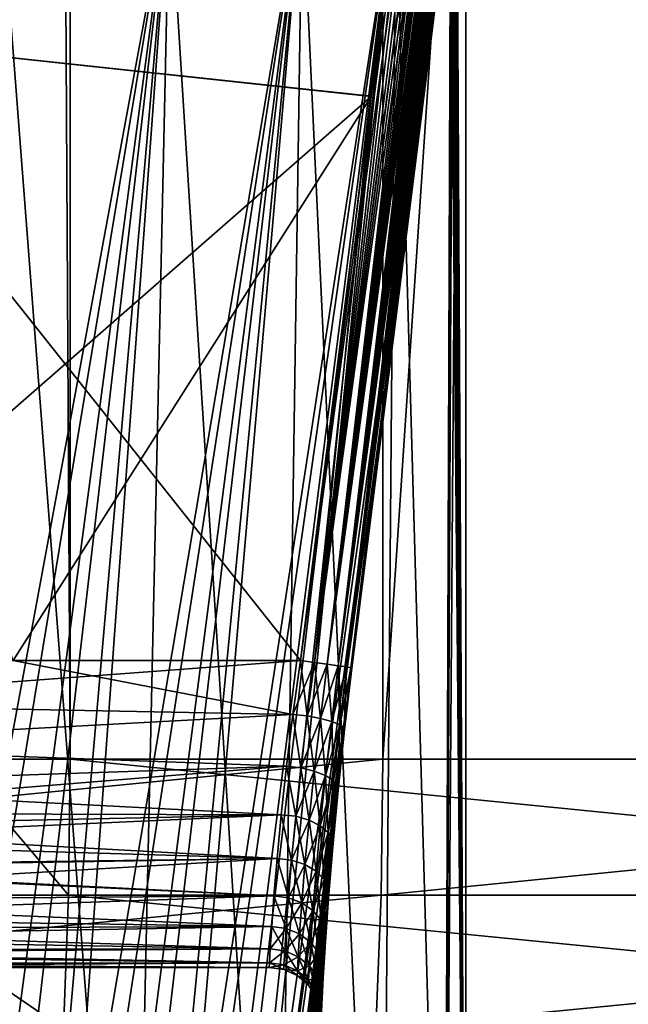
# Model space of a CAD drawing. Header units: metres. Extents: x -30 to 30, y -76 to 64.
# Tile 179 of 256: x 4.322 to 4.906, y -75.035 to -74.089. Entities that reach past the tile are written whole.
import ezdxf

# ---------------------------------------------------------------- set-up
doc = ezdxf.new("R2010")
doc.units = ezdxf.units.M
doc.layers.add('solid_508511', color=7, linetype='CONTINUOUS')

msp = doc.modelspace()

# ---------------------------------------------------------------- linework, layer by layer
at = {"layer": 'solid_508511'}
for points in [[(4.670455, -55.200001, -22.520809), (4.670454, -74.800003, -22.520809), (3.347469, -74.800003, -22.755096)], [(3.347471, -55.200001, -22.755096), (4.670455, -55.200001, -22.520809), (3.347469, -74.800003, -22.755096)], [(4.257815, -55.200001, 22.60611), (4.257814, -74.800003, 22.60611), (4.37, -74.800003, 22.581034)], [(4.257815, -55.200001, 22.60611), (4.37, -74.800003, 22.581034), (4.37, -55.200001, 22.581034)], [(4.37, -55.200001, 22.581034), (4.37, -74.800003, 22.581034), (5.681076, -74.800003, 22.287336)], [(5.681067, -55.200001, 22.287338), (4.37, -55.200001, 22.581034), (5.681076, -74.800003, 22.287336)], [(5.977503, -55.200001, -22.209671), (5.9775, -74.800003, -22.209671), (4.670454, -74.800003, -22.520809)], [(4.670455, -55.200001, -22.520809), (5.977503, -55.200001, -22.209671), (4.670454, -74.800003, -22.520809)], [(4.75, -72.800003), (4.75, -75.599998, 0), (4.729737, -75.599998, 0.438275)], [(4.7385, -73.758148, 0.330331), (4.75, -72.800003), (4.729737, -75.599998, 0.438275)], [(4.73804, -73.291931, -0.336863), (4.75, -75.599998, 0), (4.75, -72.800003)], [(4.73804, -73.291931, -0.336863), (4.738188, -73.308594, -0.334772), (4.75, -75.599998, 0)], [(4.738188, -73.308594, -0.334772), (4.738318, -73.327087, -0.332925), (4.75, -75.599998, 0)], [(4.738318, -73.327087, -0.332925), (4.73843, -73.347572, -0.331331), (4.75, -75.599998, 0)], [(4.73843, -73.347572, -0.331331), (4.738481, -73.359039, -0.330606), (4.75, -75.599998, 0)], [(4.738481, -73.359039, -0.330606), (4.738523, -73.370262, -0.32999), (4.75, -75.599998, 0)], [(4.738523, -73.370262, -0.32999), (4.7386, -73.395355, -0.328885), (4.75, -75.599998, 0)], [(4.7386, -73.395355, -0.328885), (4.738663, -73.42305, -0.327981), (4.75, -75.599998, 0)], [(4.738663, -73.42305, -0.327981), (4.738716, -73.453743, -0.327219), (4.75, -75.599998, 0)], [(4.738716, -73.453743, -0.327219), (4.738763, -73.488083, -0.326531), (4.75, -75.599998, 0)], [(4.738763, -73.488083, -0.326531), (4.738766, -73.489914, -0.326498), (4.75, -75.599998, 0)], [(4.738766, -73.489914, -0.326498), (4.738808, -73.526749, -0.32588), (4.75, -75.599998, 0)], [(4.114542, -74.104652, 0.315628), (4.190518, -73.5, 0.326183), (4.727695, -73.618469, 0.324115)], [(4.190518, -73.5, -0.326183), (4.114543, -74.104637, -0.315629), (4.727695, -73.618469, -0.324115)], [(4.738808, -73.526749, -0.32588), (4.738844, -73.570442, -0.32535), (4.75, -75.599998, 0)], [(4.738844, -73.570442, -0.32535), (4.738843, -73.619919, -0.325369), (4.75, -75.599998, 0)], [(4.114542, -74.104652, 0.315628), (4.727695, -73.618469, 0.324115), (4.659282, -74.162971, 0.31461)], [(4.114543, -74.104637, -0.315629), (4.659256, -74.163185, -0.314607), (4.727695, -73.618469, -0.324115)], [(4.733305, -73.619179, 0.324423), (4.738843, -73.619911, 0.325369), (4.591149, -74.705223, 0.305145)], [(4.733305, -73.619179, 0.324423), (4.591149, -74.705223, 0.305145), (4.659282, -74.162971, 0.31461)], [(4.604614, -74.706963, 0.306993), (4.591149, -74.705223, 0.305145), (4.738843, -73.619911, 0.325369)], [(4.604614, -74.706963, 0.306993), (4.738843, -73.619911, 0.325369), (4.738791, -73.661949, 0.32613)], [(4.604616, -74.706963, -0.306987), (4.727695, -73.618469, -0.324115), (4.659256, -74.163185, -0.314607)], [(4.733305, -73.619179, -0.324423), (4.727695, -73.618469, -0.324115), (4.604616, -74.706963, -0.306987)], [(4.733305, -73.619179, -0.324423), (4.604616, -74.706963, -0.306987), (4.738843, -73.619919, -0.325369)], [(4.604616, -74.706963, -0.306987), (4.738798, -73.657639, -0.326023), (4.738843, -73.619919, -0.325369)], [(4.733305, -73.619179, 0.324423), (4.659282, -74.162971, 0.31461), (4.727695, -73.618469, 0.324115)], [(4.738843, -73.619919, -0.325369), (4.738798, -73.657639, -0.326023), (4.75, -75.599998, 0)], [(4.617073, -74.708618, -0.312451), (4.738798, -73.657639, -0.326023), (4.604616, -74.706963, -0.306987)], [(4.617073, -74.708618, -0.312451), (4.73873, -73.690971, -0.327014), (4.738798, -73.657639, -0.326023)], [(4.738798, -73.657639, -0.326023), (4.73873, -73.690971, -0.327014), (4.75, -75.599998, 0)], [(4.604614, -74.706963, 0.306993), (4.738791, -73.661949, 0.32613), (4.73871, -73.698563, 0.327298)], [(4.617073, -74.708618, -0.312451), (4.738646, -73.720398, -0.328235), (4.73873, -73.690971, -0.327014)], [(4.73873, -73.690971, -0.327014), (4.738646, -73.720398, -0.328235), (4.75, -75.599998, 0)], [(4.604614, -74.706963, 0.306993), (4.73871, -73.698563, 0.327298), (4.738611, -73.730423, 0.328729)], [(4.617073, -74.708618, -0.312451), (4.73855, -73.746414, -0.32961), (4.738646, -73.720398, -0.328235)], [(4.738646, -73.720398, -0.328235), (4.73855, -73.746414, -0.32961), (4.75, -75.599998, 0)], [(4.61707, -74.708618, 0.312456), (4.604614, -74.706963, 0.306993), (4.738611, -73.730423, 0.328729)], [(4.61707, -74.708618, 0.312456), (4.738611, -73.730423, 0.328729), (4.7385, -73.758148, 0.330331)], [(4.617073, -74.708618, -0.312451), (4.738447, -73.769501, -0.33109), (4.73855, -73.746414, -0.32961)], [(4.73855, -73.746414, -0.32961), (4.738447, -73.769501, -0.33109), (4.75, -75.599998, 0)], [(4.61707, -74.708618, 0.312456), (4.7385, -73.758148, 0.330331), (4.73838, -73.782417, 0.332037)], [(4.73838, -73.782417, 0.332037), (4.7385, -73.758148, 0.330331), (4.729737, -75.599998, 0.438275)], [(4.627583, -74.710091, -0.321122), (4.738447, -73.769501, -0.33109), (4.617073, -74.708618, -0.312451)], [(4.627583, -74.710091, -0.321122), (4.738338, -73.790131, -0.332646), (4.738447, -73.769501, -0.33109)], [(4.738447, -73.769501, -0.33109), (4.738338, -73.790131, -0.332646), (4.75, -75.599998, 0)], [(4.61707, -74.708618, 0.312456), (4.73838, -73.782417, 0.332037), (4.738256, -73.803856, 0.333817)], [(4.738256, -73.803856, 0.333817), (4.73838, -73.782417, 0.332037), (4.729737, -75.599998, 0.438275)], [(4.627583, -74.710091, -0.321122), (4.738224, -73.808746, -0.334263), (4.738338, -73.790131, -0.332646)], [(4.738338, -73.790131, -0.332646), (4.738224, -73.808746, -0.334263), (4.75, -75.599998, 0)], [(4.61707, -74.708618, 0.312456), (4.738256, -73.803856, 0.333817), (4.738127, -73.822853, 0.335641)], [(4.627583, -74.710091, -0.321122), (4.738107, -73.825554, -0.33592), (4.738224, -73.808746, -0.334263)], [(4.738127, -73.822853, 0.335641), (4.738256, -73.803856, 0.333817), (4.729737, -75.599998, 0.438275)], [(4.738224, -73.808746, -0.334263), (4.738107, -73.825554, -0.33592), (4.75, -75.599998, 0)], [(4.627579, -74.710091, 0.321126), (4.61707, -74.708618, 0.312456), (4.738127, -73.822853, 0.335641)], [(4.627579, -74.710091, 0.321126), (4.738127, -73.822853, 0.335641), (4.737996, -73.839653, 0.337477)], [(4.627583, -74.710091, -0.321122), (4.737988, -73.840706, -0.3376), (4.738107, -73.825554, -0.33592)], [(4.737996, -73.839653, 0.337477), (4.738127, -73.822853, 0.335641), (4.729737, -75.599998, 0.438275)], [(4.738107, -73.825554, -0.33592), (4.737988, -73.840706, -0.3376), (4.75, -75.599998, 0)], [(4.627579, -74.710091, 0.321126), (4.737996, -73.839653, 0.337477), (4.737866, -73.854477, 0.339305)], [(4.737866, -73.854477, 0.339305), (4.737996, -73.839653, 0.337477), (4.729737, -75.599998, 0.438275)], [(4.635355, -74.711266, -0.332348), (4.737988, -73.840706, -0.3376), (4.627583, -74.710091, -0.321122)], [(4.635355, -74.711266, -0.332348), (4.737867, -73.854362, -0.339289), (4.737988, -73.840706, -0.3376)], [(4.737988, -73.840706, -0.3376), (4.737867, -73.854362, -0.339289), (4.75, -75.599998, 0)], [(4.627579, -74.710091, 0.321126), (4.737866, -73.854477, 0.339305), (4.737736, -73.867584, 0.34111)], [(4.635355, -74.711266, -0.332348), (4.737746, -73.866684, -0.340979), (4.737867, -73.854362, -0.339289)], [(4.737736, -73.867584, 0.34111), (4.737866, -73.854477, 0.339305), (4.729737, -75.599998, 0.438275)], [(4.737867, -73.854362, -0.339289), (4.737746, -73.866684, -0.340979), (4.75, -75.599998, 0)], [(4.627579, -74.710091, 0.321126), (4.737736, -73.867584, 0.34111), (4.737607, -73.879219, 0.342891)], [(4.635355, -74.711266, -0.332348), (4.737624, -73.877838, -0.342671), (4.737746, -73.866684, -0.340979)], [(4.737607, -73.879219, 0.342891), (4.737736, -73.867584, 0.34111), (4.729737, -75.599998, 0.438275)], [(4.737746, -73.866684, -0.340979), (4.737624, -73.877838, -0.342671), (4.75, -75.599998, 0)], [(4.627579, -74.710091, 0.321126), (4.737607, -73.879219, 0.342891), (4.73748, -73.889618, 0.344653)], [(4.635355, -74.711266, -0.332348), (4.737501, -73.888008, -0.344368), (4.737624, -73.877838, -0.342671)], [(4.73748, -73.889618, 0.344653), (4.737607, -73.879219, 0.342891), (4.729737, -75.599998, 0.438275)], [(4.737624, -73.877838, -0.342671), (4.737501, -73.888008, -0.344368), (4.75, -75.599998, 0)], [(4.627579, -74.710091, 0.321126), (4.73748, -73.889618, 0.344653), (4.737351, -73.89904, 0.346418)], [(4.635355, -74.711266, -0.332348), (4.737375, -73.897339, -0.346086), (4.737501, -73.888008, -0.344368)], [(4.737351, -73.89904, 0.346418), (4.73748, -73.889618, 0.344653), (4.729737, -75.599998, 0.438275)], [(4.737501, -73.888008, -0.344368), (4.737375, -73.897339, -0.346086), (4.75, -75.599998, 0)], [(4.635353, -74.711266, 0.33235), (4.627579, -74.710091, 0.321126), (4.737351, -73.89904, 0.346418)], [(4.635353, -74.711266, 0.33235), (4.737351, -73.89904, 0.346418), (4.737219, -73.907715, 0.348217)], [(4.635355, -74.711266, -0.332348), (4.737247, -73.905998, -0.347846), (4.737375, -73.897339, -0.346086)], [(4.737219, -73.907715, 0.348217), (4.737351, -73.89904, 0.346418), (4.729737, -75.599998, 0.438275)], [(4.737375, -73.897339, -0.346086), (4.737247, -73.905998, -0.347846), (4.75, -75.599998, 0)], [(4.635353, -74.711266, 0.33235), (4.737219, -73.907715, 0.348217), (4.73708, -73.915886, 0.350101)], [(4.635355, -74.711266, -0.332348), (4.737111, -73.914146, -0.349683), (4.737247, -73.905998, -0.347846)], [(4.639806, -74.712051, -0.345286), (4.737111, -73.914146, -0.349683), (4.635355, -74.711266, -0.332348)], [(4.639806, -74.712051, -0.345286), (4.736968, -73.921852, -0.351625), (4.737111, -73.914146, -0.349683)], [(4.73708, -73.915886, 0.350101), (4.737219, -73.907715, 0.348217), (4.729737, -75.599998, 0.438275)], [(4.737111, -73.914146, -0.349683), (4.736968, -73.921852, -0.351625), (4.75, -75.599998, 0)], [(4.737247, -73.905998, -0.347846), (4.737111, -73.914146, -0.349683), (4.75, -75.599998, 0)], [(4.635353, -74.711266, 0.33235), (4.73708, -73.915886, 0.350101), (4.736933, -73.923584, 0.352093)], [(4.635353, -74.711266, 0.33235), (4.736933, -73.923584, 0.352093), (4.736776, -73.930702, 0.354187)], [(4.639806, -74.712051, -0.345286), (4.736815, -73.929031, -0.35367), (4.736968, -73.921852, -0.351625)], [(4.736933, -73.923584, 0.352093), (4.73708, -73.915886, 0.350101), (4.729737, -75.599998, 0.438275)], [(4.736776, -73.930702, 0.354187), (4.736933, -73.923584, 0.352093), (4.729737, -75.599998, 0.438275)], [(4.736968, -73.921852, -0.351625), (4.736815, -73.929031, -0.35367), (4.75, -75.599998, 0)], [(4.635353, -74.711266, 0.33235), (4.736776, -73.930702, 0.354187), (4.736613, -73.937141, 0.35637)], [(4.639806, -74.712051, -0.345286), (4.736655, -73.935593, -0.355814), (4.736815, -73.929031, -0.35367)], [(4.736613, -73.937141, 0.35637), (4.736776, -73.930702, 0.354187), (4.729737, -75.599998, 0.438275)], [(4.736815, -73.929031, -0.35367), (4.736655, -73.935593, -0.355814), (4.75, -75.599998, 0)], [(4.635353, -74.711266, 0.33235), (4.736613, -73.937141, 0.35637), (4.736442, -73.942818, 0.358631)], [(4.639805, -74.712051, 0.345286), (4.635353, -74.711266, 0.33235), (4.736442, -73.942818, 0.358631)], [(4.639805, -74.712051, 0.345286), (4.736442, -73.942818, 0.358631), (4.736264, -73.947685, 0.360976)], [(4.639806, -74.712051, -0.345286), (4.736485, -73.941467, -0.358055), (4.736655, -73.935593, -0.355814)], [(4.639806, -74.712051, -0.345286), (4.736304, -73.946671, -0.360445), (4.736485, -73.941467, -0.358055)], [(4.736442, -73.942818, 0.358631), (4.736613, -73.937141, 0.35637), (4.729737, -75.599998, 0.438275)], [(4.736264, -73.947685, 0.360976), (4.736442, -73.942818, 0.358631), (4.729737, -75.599998, 0.438275)], [(4.736485, -73.941467, -0.358055), (4.736304, -73.946671, -0.360445), (4.75, -75.599998, 0)], [(4.736655, -73.935593, -0.355814), (4.736485, -73.941467, -0.358055), (4.75, -75.599998, 0)], [(4.640166, -74.712135, 0.347335), (4.639805, -74.712051, 0.345286), (4.736264, -73.947685, 0.360976)], [(4.639806, -74.712051, -0.345286), (4.640166, -74.712135, -0.347335), (4.736304, -73.946671, -0.360445)], [(4.640166, -74.712135, -0.347335), (4.736111, -73.951073, -0.362984), (4.736304, -73.946671, -0.360445)], [(4.640166, -74.712135, 0.347335), (4.736264, -73.947685, 0.360976), (4.736078, -73.951706, 0.363413)], [(4.640166, -74.712135, -0.347335), (4.640603, -74.712387, -0.358963), (4.736111, -73.951073, -0.362984)], [(4.640166, -74.712135, 0.347335), (4.736078, -73.951706, 0.363413), (4.735878, -73.954865, 0.366014)], [(4.640603, -74.712387, -0.358963), (4.735903, -73.954536, -0.365687), (4.736111, -73.951073, -0.362984)], [(4.736078, -73.951706, 0.363413), (4.736264, -73.947685, 0.360976), (4.729737, -75.599998, 0.438275)], [(4.735878, -73.954865, 0.366014), (4.736078, -73.951706, 0.363413), (4.729737, -75.599998, 0.438275)], [(4.736111, -73.951073, -0.362984), (4.735903, -73.954536, -0.365687), (4.75, -75.599998, 0)], [(4.736304, -73.946671, -0.360445), (4.736111, -73.951073, -0.362984), (4.75, -75.599998, 0)], [(4.176083, -75.524872, -1.810318), (4.302426, -73.957924, -2.012865), (4.465586, -73.957924, -1.618964)], [(4.256749, -75.524872, -1.611524), (4.176083, -75.524872, -1.810318), (4.465586, -73.957924, -1.618964)], [(4.205777, -75.524872, 1.740218), (4.465586, -73.957924, 1.618964), (4.302426, -73.957924, 2.012865)], [(4.205777, -75.524872, 1.740218), (4.283107, -75.524872, 1.540102), (4.465586, -73.957924, 1.618964)], [(4.302426, -73.957924, 2.012865), (4.429243, -75.599998, 1.715898), (4.252026, -75.599998, 2.117257)], [(4.302426, -73.957924, -2.012865), (4.252026, -75.599998, -2.117257), (4.429243, -75.599998, -1.715898)], [(4.327958, -75.524872, -1.409148), (4.256749, -75.524872, -1.611524), (4.465586, -73.957924, -1.618964)], [(4.283107, -75.524872, 1.540102), (4.350922, -75.524872, 1.336564), (4.465586, -73.957924, 1.618964)], [(4.302426, -73.957924, 2.012865), (4.465586, -73.957924, 1.618964), (4.429243, -75.599998, 1.715898)], [(4.465586, -73.957924, -1.618964), (4.302426, -73.957924, -2.012865), (4.429243, -75.599998, -1.715898)], [(4.327958, -75.524872, -1.409148), (4.465586, -73.957924, -1.618964), (4.592767, -73.957924, -1.21202)], [(4.389552, -75.524872, -1.203643), (4.327958, -75.524872, -1.409148), (4.592767, -73.957924, -1.21202)], [(4.350922, -75.524872, 1.336564), (4.592767, -73.957924, 1.21202), (4.465586, -73.957924, 1.618964)], [(4.350922, -75.524872, 1.336564), (4.40907, -75.524872, 1.130057), (4.592767, -73.957924, 1.21202)], [(4.441393, -75.524872, -0.995463), (4.389552, -75.524872, -1.203643), (4.592767, -73.957924, -1.21202)], [(4.40907, -75.524872, 1.130057), (4.457422, -75.524872, 0.921039), (4.592767, -73.957924, 1.21202)], [(4.465586, -73.957924, 1.618964), (4.568672, -75.599998, 1.299899), (4.429243, -75.599998, 1.715898)], [(4.465586, -73.957924, -1.618964), (4.429243, -75.599998, -1.715898), (4.568672, -75.599998, -1.299899)], [(4.441393, -75.524872, -0.995463), (4.592767, -73.957924, -1.21202), (4.682946, -73.957924, -0.79531)], [(4.483367, -75.524872, -0.785071), (4.441393, -75.524872, -0.995463), (4.682946, -73.957924, -0.79531)], [(4.457422, -75.524872, 0.921039), (4.682946, -73.957924, 0.79531), (4.592767, -73.957924, 1.21202)], [(4.457422, -75.524872, 0.921039), (4.495871, -75.524872, 0.709975), (4.682946, -73.957924, 0.79531)], [(4.465586, -73.957924, 1.618964), (4.592767, -73.957924, 1.21202), (4.568672, -75.599998, 1.299899)], [(4.592767, -73.957924, -1.21202), (4.465586, -73.957924, -1.618964), (4.568672, -75.599998, -1.299899)], [(4.515381, -75.524872, -0.572936), (4.483367, -75.524872, -0.785071), (4.682946, -73.957924, -0.79531)], [(4.495871, -75.524872, 0.709975), (4.524332, -75.524872, 0.497333), (4.682946, -73.957924, 0.79531)], [(4.515381, -75.524872, -0.572936), (4.682946, -73.957924, -0.79531), (4.735395, -73.957924, -0.372194)], [(4.537363, -75.524872, -0.359527), (4.515381, -75.524872, -0.572936), (4.735395, -73.957924, -0.372194)], [(4.524332, -75.524872, 0.497333), (4.735395, -73.957924, 0.372194), (4.682946, -73.957924, 0.79531)], [(4.524332, -75.524872, 0.497333), (4.687907, -74.335899, 0.365566), (4.735395, -73.957924, 0.372194)], [(4.537363, -75.524872, -0.359527), (4.735395, -73.957924, -0.372194), (4.687907, -74.335899, -0.365566)], [(4.592767, -73.957924, 1.21202), (4.669122, -75.599998, 0.87281), (4.568672, -75.599998, 1.299899)], [(4.592767, -73.957924, -1.21202), (4.568672, -75.599998, -1.299899), (4.669122, -75.599998, -0.87281)], [(4.592767, -73.957924, 1.21202), (4.682946, -73.957924, 0.79531), (4.669122, -75.599998, 0.87281)], [(4.682946, -73.957924, -0.79531), (4.592767, -73.957924, -1.21202), (4.669122, -75.599998, -0.87281)], [(4.640166, -74.712135, 0.347335), (4.735878, -73.954865, 0.366014), (4.735651, -73.957085, 0.368935)], [(4.640166, -74.712135, 0.347335), (4.735651, -73.957085, 0.368935), (4.640603, -74.712387, 0.358963)], [(4.640603, -74.712387, -0.358963), (4.735667, -73.95697, -0.36872), (4.735903, -73.954536, -0.365687)], [(4.687907, -74.335899, -0.365566), (4.735667, -73.95697, -0.36872), (4.640603, -74.712387, -0.358963)], [(4.687907, -74.335899, 0.365566), (4.640603, -74.712387, 0.358963), (4.735651, -73.957085, 0.368935)], [(4.682946, -73.957924, 0.79531), (4.729737, -75.599998, 0.438275), (4.669122, -75.599998, 0.87281)], [(4.682946, -73.957924, -0.79531), (4.669122, -75.599998, -0.87281), (4.729737, -75.599998, -0.438275)], [(4.682946, -73.957924, 0.79531), (4.735395, -73.957924, 0.372194), (4.729737, -75.599998, 0.438275)], [(4.735395, -73.957924, -0.372194), (4.682946, -73.957924, -0.79531), (4.729737, -75.599998, -0.438275)], [(4.687907, -74.335899, -0.365566), (4.735395, -73.957924, -0.372194), (4.735667, -73.95697, -0.36872)], [(4.735651, -73.957085, 0.368935), (4.735395, -73.957924, 0.372194), (4.687907, -74.335899, 0.365566)], [(4.735651, -73.957085, 0.368935), (4.735878, -73.954865, 0.366014), (4.729737, -75.599998, 0.438275)], [(4.735395, -73.957924, 0.372194), (4.735651, -73.957085, 0.368935), (4.729737, -75.599998, 0.438275)], [(4.735395, -73.957924, -0.372194), (4.729737, -75.599998, -0.438275), (4.75, -75.599998, 0)], [(4.735667, -73.95697, -0.36872), (4.735395, -73.957924, -0.372194), (4.75, -75.599998, 0)], [(4.735903, -73.954536, -0.365687), (4.735667, -73.95697, -0.36872), (4.75, -75.599998, 0)], [(4.114543, -74.104637, -0.315629), (4.03907, -74.705238, -0.305145), (4.659256, -74.163185, -0.314607)], [(4.114542, -74.104652, 0.315628), (4.659282, -74.162971, 0.31461), (4.591149, -74.705223, 0.305145)], [(4.31511, -74.705238, 0.305145), (4.114542, -74.104652, 0.315628), (4.591149, -74.705223, 0.305145)], [(4.659256, -74.163185, -0.314607), (4.03907, -74.705238, -0.305145), (4.31511, -74.705238, -0.305145)], [(4.31511, -74.705238, -0.305145), (4.591149, -74.705223, -0.305145), (4.659256, -74.163185, -0.314607)], [(4.604616, -74.706963, -0.306987), (4.659256, -74.163185, -0.314607), (4.591149, -74.705223, -0.305145)], [(4.524332, -75.524872, 0.497333), (4.640603, -74.712387, 0.358963), (4.687907, -74.335899, 0.365566)], [(4.537363, -75.524872, -0.359527), (4.687907, -74.335899, -0.365566), (4.640603, -74.712387, -0.358963)], [(4.034104, -74.74646, -0.301571), (4.591149, -74.705223, -0.305145), (4.31511, -74.705238, -0.305145)], [(4.034104, -74.74646, -0.301571), (4.583984, -74.756844, -0.299756), (4.591149, -74.705223, -0.305145)], [(4.034104, -74.74646, 0.301571), (4.31511, -74.705238, 0.305145), (4.583984, -74.756844, 0.299756)], [(4.583984, -74.756844, 0.299756), (4.31511, -74.705238, 0.305145), (4.591149, -74.705223, 0.305145)], [(4.59786, -74.7584, 0.301471), (4.583984, -74.756844, 0.299756), (4.591149, -74.705223, 0.305145)], [(4.604616, -74.706963, -0.306987), (4.591149, -74.705223, -0.305145), (4.583984, -74.756844, -0.299756)], [(4.604616, -74.706963, -0.306987), (4.583984, -74.756844, -0.299756), (4.59786, -74.7584, -0.301471)], [(4.59786, -74.7584, 0.301471), (4.591149, -74.705223, 0.305145), (4.604614, -74.706963, 0.306993)], [(4.59786, -74.7584, 0.301471), (4.604614, -74.706963, 0.306993), (4.610663, -74.760887, 0.306913)], [(4.617073, -74.708618, -0.312451), (4.604616, -74.706963, -0.306987), (4.59786, -74.7584, -0.301471)], [(4.59786, -74.7584, -0.301471), (4.610663, -74.760887, -0.306913), (4.617073, -74.708618, -0.312451)], [(4.610663, -74.760887, 0.306913), (4.604614, -74.706963, 0.306993), (4.61707, -74.708618, 0.312456)], [(4.610663, -74.760887, 0.306913), (4.61707, -74.708618, 0.312456), (4.621338, -74.763771, 0.315711)], [(4.627583, -74.710091, -0.321122), (4.617073, -74.708618, -0.312451), (4.610663, -74.760887, -0.306913)], [(4.621338, -74.763771, 0.315711), (4.61707, -74.708618, 0.312456), (4.627579, -74.710091, 0.321126)], [(4.524332, -75.524872, 0.497333), (4.542741, -75.524872, 0.283587), (4.640603, -74.712387, 0.358963)], [(4.537363, -75.524872, -0.359527), (4.640603, -74.712387, -0.358963), (4.633539, -74.771751, -0.352772)], [(4.542741, -75.524872, 0.283587), (4.633539, -74.771759, 0.352771), (4.640603, -74.712387, 0.358963)], [(4.610663, -74.760887, -0.306913), (4.621338, -74.763771, -0.315711), (4.627583, -74.710091, -0.321122)], [(4.621338, -74.763771, 0.315711), (4.627579, -74.710091, 0.321126), (4.629032, -74.76683, 0.327161)], [(4.635355, -74.711266, -0.332348), (4.627583, -74.710091, -0.321122), (4.621338, -74.763771, -0.315711)], [(4.621338, -74.763771, -0.315711), (4.629032, -74.76683, -0.327161), (4.635355, -74.711266, -0.332348)], [(4.629032, -74.76683, 0.327161), (4.627579, -74.710091, 0.321126), (4.635353, -74.711266, 0.33235)], [(4.629032, -74.76683, 0.327161), (4.635353, -74.711266, 0.33235), (4.633132, -74.769821, 0.34035)], [(4.639806, -74.712051, -0.345286), (4.635355, -74.711266, -0.332348), (4.629032, -74.76683, -0.327161)], [(4.639806, -74.712051, -0.345286), (4.629032, -74.76683, -0.327161), (4.640166, -74.712135, -0.347335)], [(4.629032, -74.76683, -0.327161), (4.633132, -74.769821, -0.34035), (4.640166, -74.712135, -0.347335)], [(4.633132, -74.769821, 0.34035), (4.635353, -74.711266, 0.33235), (4.639805, -74.712051, 0.345286)], [(4.633132, -74.769821, 0.34035), (4.639805, -74.712051, 0.345286), (4.640166, -74.712135, 0.347335)], [(4.633132, -74.769821, 0.34035), (4.640166, -74.712135, 0.347335), (4.633539, -74.771759, 0.352771)], [(4.640166, -74.712135, -0.347335), (4.633132, -74.769821, -0.34035), (4.640603, -74.712387, -0.358963)], [(4.633132, -74.769821, -0.34035), (4.633539, -74.771751, -0.352772), (4.640603, -74.712387, -0.358963)], [(4.640166, -74.712135, 0.347335), (4.640603, -74.712387, 0.358963), (4.633539, -74.771759, 0.352771)], [(4.034104, -74.74646, -0.301571), (4.029674, -74.786674, -0.292397), (4.583984, -74.756844, -0.299756)], [(4.029674, -74.786674, 0.292397), (4.034104, -74.74646, 0.301571), (4.583984, -74.756844, 0.299756)], [(4.029674, -74.786674, -0.292397), (4.577831, -74.806671, -0.285585), (4.583984, -74.756844, -0.299756)], [(4.029674, -74.786674, 0.292397), (4.583984, -74.756844, 0.299756), (4.577831, -74.806671, 0.285585)], [(4.591745, -74.808113, -0.287154), (4.583984, -74.756844, -0.299756), (4.577831, -74.806671, -0.285585)], [(4.591745, -74.808113, 0.287154), (4.577831, -74.806671, 0.285585), (4.583984, -74.756844, 0.299756)], [(4.59786, -74.7584, -0.301471), (4.583984, -74.756844, -0.299756), (4.591745, -74.808113, -0.287154)], [(4.591745, -74.808113, 0.287154), (4.583984, -74.756844, 0.299756), (4.59786, -74.7584, 0.301471)], [(4.591745, -74.808113, 0.287154), (4.59786, -74.7584, 0.301471), (4.60457, -74.811287, 0.292167)], [(4.59786, -74.7584, -0.301471), (4.591745, -74.808113, -0.287154), (4.610663, -74.760887, -0.306913)], [(4.591745, -74.808113, -0.287154), (4.60457, -74.811287, -0.292167), (4.610663, -74.760887, -0.306913)], [(4.59786, -74.7584, 0.301471), (4.610663, -74.760887, 0.306913), (4.60457, -74.811287, 0.292167)], [(4.60457, -74.811287, 0.292167), (4.610663, -74.760887, 0.306913), (4.615263, -74.815468, 0.300405)], [(4.610663, -74.760887, -0.306913), (4.60457, -74.811287, -0.292167), (4.621338, -74.763771, -0.315711)], [(4.60457, -74.811287, -0.292167), (4.615263, -74.815468, -0.300405), (4.621338, -74.763771, -0.315711)], [(4.610663, -74.760887, 0.306913), (4.621338, -74.763771, 0.315711), (4.615263, -74.815468, 0.300405)], [(4.615263, -74.815468, 0.300405), (4.621338, -74.763771, 0.315711), (4.622971, -74.820328, 0.311207)], [(4.621338, -74.763771, -0.315711), (4.615263, -74.815468, -0.300405), (4.629032, -74.76683, -0.327161)], [(4.621338, -74.763771, 0.315711), (4.629032, -74.76683, 0.327161), (4.622971, -74.820328, 0.311207)], [(4.537363, -75.524872, -0.359527), (4.633539, -74.771751, -0.352772), (4.627393, -74.829834, -0.336252)], [(4.542741, -75.524872, 0.283587), (4.627395, -74.829826, 0.336257), (4.633539, -74.771759, 0.352771)], [(4.615263, -74.815468, -0.300405), (4.622971, -74.820328, -0.311207), (4.629032, -74.76683, -0.327161)], [(4.622971, -74.820328, 0.311207), (4.629032, -74.76683, 0.327161), (4.627078, -74.82547, 0.323713)], [(4.629032, -74.76683, -0.327161), (4.622971, -74.820328, -0.311207), (4.633132, -74.769821, -0.34035)], [(4.622971, -74.820328, -0.311207), (4.627078, -74.82547, -0.323713), (4.633132, -74.769821, -0.34035)], [(4.629032, -74.76683, 0.327161), (4.633132, -74.769821, 0.34035), (4.627078, -74.82547, 0.323713)], [(4.627078, -74.82547, 0.323713), (4.633132, -74.769821, 0.34035), (4.627395, -74.829826, 0.336257)], [(4.633132, -74.769821, -0.34035), (4.627078, -74.82547, -0.323713), (4.627393, -74.829834, -0.336252)], [(4.633132, -74.769821, -0.34035), (4.627393, -74.829834, -0.336252), (4.633539, -74.771751, -0.352772)], [(4.633132, -74.769821, 0.34035), (4.633539, -74.771759, 0.352771), (4.627395, -74.829826, 0.336257)], [(4.029674, -74.786674, -0.292397), (4.025823, -74.825127, -0.277852), (4.577831, -74.806671, -0.285585)], [(4.025823, -74.825127, 0.277852), (4.029674, -74.786674, 0.292397), (4.577831, -74.806671, 0.285585)], [(3.346224, -74.930527, -22.746634), (3.347469, -74.800003, -22.755096), (4.670454, -74.800003, -22.520809)], [(4.668716, -74.930527, -22.512432), (3.346224, -74.930527, -22.746634), (4.670454, -74.800003, -22.520809)], [(4.176212, -74.930527, 22.619749), (4.368374, -74.930527, 22.572636), (4.257814, -74.800003, 22.60611)], [(4.257814, -74.800003, 22.60611), (4.368374, -74.930527, 22.572636), (4.37, -74.800003, 22.581034)], [(4.368374, -74.930527, 22.572636), (5.678963, -74.930527, 22.279047), (4.37, -74.800003, 22.581034)], [(5.678963, -74.930527, 22.279047), (5.681076, -74.800003, 22.287336), (4.37, -74.800003, 22.581034)], [(4.668716, -74.930527, -22.512432), (4.670454, -74.800003, -22.520809), (5.9775, -74.800003, -22.209671)], [(5.975277, -74.930527, -22.20141), (4.668716, -74.930527, -22.512432), (5.9775, -74.800003, -22.209671)], [(4.021471, -74.851944, -0.263865), (4.572764, -74.853249, -0.263096), (4.577831, -74.806671, -0.285585)], [(4.025823, -74.825127, -0.277852), (4.021471, -74.851944, -0.263865), (4.577831, -74.806671, -0.285585)], [(4.025823, -74.825127, 0.277852), (4.577831, -74.806671, 0.285585), (4.572764, -74.853249, 0.263096)], [(4.586691, -74.854698, -0.264528), (4.577831, -74.806671, -0.285585), (4.572764, -74.853249, -0.263096)], [(4.586691, -74.854698, 0.264528), (4.572764, -74.853249, 0.263096), (4.577831, -74.806671, 0.285585)], [(4.591745, -74.808113, -0.287154), (4.577831, -74.806671, -0.285585), (4.586691, -74.854698, -0.264528)], [(4.586691, -74.854698, 0.264528), (4.577831, -74.806671, 0.285585), (4.591745, -74.808113, 0.287154)], [(4.586691, -74.854698, 0.264528), (4.591745, -74.808113, 0.287154), (4.599535, -74.85849, 0.269039)], [(4.591745, -74.808113, -0.287154), (4.586691, -74.854698, -0.264528), (4.60457, -74.811287, -0.292167)], [(4.586691, -74.854698, -0.264528), (4.599535, -74.85849, -0.269039), (4.60457, -74.811287, -0.292167)], [(4.591745, -74.808113, 0.287154), (4.60457, -74.811287, 0.292167), (4.599535, -74.85849, 0.269039)], [(4.599535, -74.85849, 0.269039), (4.60457, -74.811287, 0.292167), (4.610244, -74.863861, 0.276533)], [(4.60457, -74.811287, -0.292167), (4.599535, -74.85849, -0.269039), (4.615263, -74.815468, -0.300405)], [(4.60457, -74.811287, 0.292167), (4.615263, -74.815468, 0.300405), (4.610244, -74.863861, 0.276533)], [(4.599535, -74.85849, -0.269039), (4.610244, -74.863861, -0.276533), (4.615263, -74.815468, -0.300405)], [(4.610244, -74.863861, 0.276533), (4.615263, -74.815468, 0.300405), (4.617963, -74.870384, 0.286411)], [(4.615263, -74.815468, -0.300405), (4.610244, -74.863861, -0.276533), (4.622971, -74.820328, -0.311207)], [(4.610244, -74.863861, -0.276533), (4.617963, -74.870384, -0.286411), (4.622971, -74.820328, -0.311207)], [(4.615263, -74.815468, 0.300405), (4.622971, -74.820328, 0.311207), (4.617963, -74.870384, 0.286411)], [(4.617963, -74.870384, 0.286411), (4.622971, -74.820328, 0.311207), (4.622076, -74.877533, 0.297885)], [(4.622971, -74.820328, -0.311207), (4.617963, -74.870384, -0.286411), (4.627078, -74.82547, -0.323713)], [(4.622971, -74.820328, 0.311207), (4.627078, -74.82547, 0.323713), (4.622076, -74.877533, 0.297885)], [(4.021471, -74.851944, 0.263865), (4.025823, -74.825127, 0.277852), (4.572764, -74.853249, 0.263096)], [(4.537363, -75.524872, -0.359527), (4.627393, -74.829834, -0.336252), (4.622334, -74.884186, -0.30992)], [(4.542741, -75.524872, 0.283587), (4.622337, -74.884148, 0.309943), (4.627395, -74.829826, 0.336257)], [(4.617963, -74.870384, -0.286411), (4.622076, -74.877533, -0.297885), (4.627078, -74.82547, -0.323713)], [(4.622076, -74.877533, 0.297885), (4.627078, -74.82547, 0.323713), (4.622337, -74.884148, 0.309943)], [(4.627078, -74.82547, -0.323713), (4.622076, -74.877533, -0.297885), (4.622334, -74.884186, -0.30992)], [(4.627078, -74.82547, -0.323713), (4.622334, -74.884186, -0.30992), (4.627393, -74.829834, -0.336252)], [(4.627078, -74.82547, 0.323713), (4.627395, -74.829826, 0.336257), (4.622337, -74.884148, 0.309943)], [(4.021471, -74.851944, -0.263865), (4.017955, -74.865143, -0.255646), (4.572764, -74.853249, -0.263096)], [(4.017955, -74.865143, 0.255646), (4.021471, -74.851944, 0.263865), (4.572764, -74.853249, 0.263096)], [(4.013357, -74.878563, -0.246262), (4.568769, -74.895203, -0.232997), (4.572764, -74.853249, -0.263096)], [(4.017955, -74.865143, -0.255646), (4.013357, -74.878563, -0.246262), (4.572764, -74.853249, -0.263096)], [(4.017955, -74.865143, 0.255646), (4.572764, -74.853249, 0.263096), (4.568769, -74.895203, 0.232997)], [(4.582694, -74.89679, -0.234243), (4.572764, -74.853249, -0.263096), (4.568769, -74.895203, -0.232997)], [(4.582694, -74.89679, 0.234243), (4.568769, -74.895203, 0.232997), (4.572764, -74.853249, 0.263096)], [(4.586691, -74.854698, -0.264528), (4.572764, -74.853249, -0.263096), (4.582694, -74.89679, -0.234243)], [(4.582694, -74.89679, 0.234243), (4.572764, -74.853249, 0.263096), (4.586691, -74.854698, 0.264528)], [(4.582694, -74.89679, 0.234243), (4.586691, -74.854698, 0.264528), (4.595553, -74.901131, 0.238179)], [(4.586691, -74.854698, -0.264528), (4.582694, -74.89679, -0.234243), (4.599535, -74.85849, -0.269039)], [(4.582694, -74.89679, -0.234243), (4.595553, -74.901131, -0.238179), (4.599535, -74.85849, -0.269039)], [(4.586691, -74.854698, 0.264528), (4.599535, -74.85849, 0.269039), (4.595553, -74.901131, 0.238179)], [(4.595553, -74.901131, 0.238179), (4.599535, -74.85849, 0.269039), (4.606275, -74.90757, 0.244758)], [(4.599535, -74.85849, -0.269039), (4.595553, -74.901131, -0.238179), (4.610244, -74.863861, -0.276533)], [(4.599535, -74.85849, 0.269039), (4.610244, -74.863861, 0.276533), (4.606275, -74.90757, 0.244758)], [(4.013357, -74.878563, 0.246262), (4.017955, -74.865143, 0.255646), (4.568769, -74.895203, 0.232997)], [(4.595553, -74.901131, -0.238179), (4.606275, -74.90757, -0.244758), (4.610244, -74.863861, -0.276533)], [(4.606275, -74.90757, 0.244758), (4.610244, -74.863861, 0.276533), (4.614003, -74.915588, 0.253455)], [(4.610244, -74.863861, -0.276533), (4.606275, -74.90757, -0.244758), (4.617963, -74.870384, -0.286411)], [(4.606275, -74.90757, -0.244758), (4.614003, -74.915588, -0.253455), (4.617963, -74.870384, -0.286411)], [(4.610244, -74.863861, 0.276533), (4.617963, -74.870384, 0.286411), (4.614003, -74.915588, 0.253455)], [(4.614003, -74.915588, 0.253455), (4.617963, -74.870384, 0.286411), (4.61812, -74.924545, 0.263576)], [(4.617963, -74.870384, -0.286411), (4.614003, -74.915588, -0.253455), (4.622076, -74.877533, -0.297885)], [(4.617963, -74.870384, 0.286411), (4.622076, -74.877533, 0.297885), (4.61812, -74.924545, 0.263576)], [(4.013357, -74.878563, -0.246262), (4.00225, -74.902611, -0.226432), (4.568769, -74.895203, -0.232997)], [(4.00225, -74.902611, 0.226432), (4.013357, -74.878563, 0.246262), (4.568769, -74.895203, 0.232997)], [(4.614003, -74.915588, -0.253455), (4.61812, -74.924545, -0.263576), (4.622076, -74.877533, -0.297885)], [(4.61812, -74.924545, 0.263576), (4.622076, -74.877533, 0.297885), (4.618357, -74.933098, 0.274695)], [(4.622076, -74.877533, -0.297885), (4.61812, -74.924545, -0.263576), (4.618352, -74.933159, -0.274643)], [(4.622076, -74.877533, -0.297885), (4.618352, -74.933159, -0.274643), (4.622334, -74.884186, -0.30992)], [(4.622076, -74.877533, 0.297885), (4.622337, -74.884148, 0.309943), (4.618357, -74.933098, 0.274695)], [(4.537363, -75.524872, -0.359527), (4.622334, -74.884186, -0.30992), (4.618352, -74.933159, -0.274643)], [(4.542741, -75.524872, 0.283587), (4.618357, -74.933098, 0.274695), (4.622337, -74.884148, 0.309943)], [(3.984671, -74.92923, -0.19872), (4.56577, -74.931335, -0.1962), (4.568769, -74.895203, -0.232997)], [(4.0012, -74.90451, -0.22468), (3.984671, -74.92923, -0.19872), (4.568769, -74.895203, -0.232997)], [(4.00225, -74.902611, -0.226432), (4.0012, -74.90451, -0.22468), (4.568769, -74.895203, -0.232997)], [(4.00225, -74.902611, 0.226432), (4.568769, -74.895203, 0.232997), (4.56577, -74.931335, 0.1962)], [(4.579688, -74.933098, -0.197173), (4.568769, -74.895203, -0.232997), (4.56577, -74.931335, -0.1962)], [(4.579688, -74.933098, 0.197173), (4.56577, -74.931335, 0.1962), (4.568769, -74.895203, 0.232997)], [(4.582694, -74.89679, -0.234243), (4.568769, -74.895203, -0.232997), (4.579688, -74.933098, -0.197173)], [(4.579688, -74.933098, 0.197173), (4.568769, -74.895203, 0.232997), (4.582694, -74.89679, 0.234243)], [(4.579688, -74.933098, 0.197173), (4.582694, -74.89679, 0.234243), (4.592556, -74.93792, 0.200457)], [(4.582694, -74.89679, -0.234243), (4.579688, -74.933098, -0.197173), (4.595553, -74.901131, -0.238179)], [(4.582694, -74.89679, 0.234243), (4.595553, -74.901131, 0.238179), (4.592556, -74.93792, 0.200457)], [(3.984671, -74.92923, 0.19872), (4.0012, -74.90451, 0.22468), (4.56577, -74.931335, 0.1962)], [(4.0012, -74.90451, 0.22468), (4.00225, -74.902611, 0.226432), (4.56577, -74.931335, 0.1962)], [(4.579688, -74.933098, -0.197173), (4.592556, -74.93792, -0.200457), (4.595553, -74.901131, -0.238179)], [(4.592556, -74.93792, 0.200457), (4.595553, -74.901131, 0.238179), (4.603287, -74.94529, 0.20596)], [(4.595553, -74.901131, -0.238179), (4.592556, -74.93792, -0.200457), (4.606275, -74.90757, -0.244758)], [(4.592556, -74.93792, -0.200457), (4.603287, -74.94529, -0.20596), (4.606275, -74.90757, -0.244758)], [(4.595553, -74.901131, 0.238179), (4.606275, -74.90757, 0.244758), (4.603287, -74.94529, 0.20596)], [(4.603287, -74.94529, 0.20596), (4.606275, -74.90757, 0.244758), (4.611021, -74.954605, 0.213242)], [(4.606275, -74.90757, -0.244758), (4.603287, -74.94529, -0.20596), (4.614003, -74.915588, -0.253455)], [(4.606275, -74.90757, 0.244758), (4.614003, -74.915588, 0.253455), (4.611021, -74.954605, 0.213242)], [(4.603287, -74.94529, -0.20596), (4.611021, -74.954605, -0.213242), (4.614003, -74.915588, -0.253455)], [(4.611021, -74.954605, 0.213242), (4.614003, -74.915588, 0.253455), (4.615141, -74.965134, 0.221721)], [(4.614003, -74.915588, -0.253455), (4.611021, -74.954605, -0.213242), (4.61812, -74.924545, -0.263576)], [(4.614003, -74.915588, 0.253455), (4.61812, -74.924545, 0.263576), (4.615141, -74.965134, 0.221721)], [(4.611021, -74.954605, -0.213242), (4.615141, -74.965134, -0.221721), (4.61812, -74.924545, -0.263576)], [(4.615141, -74.965134, 0.221721), (4.61812, -74.924545, 0.263576), (4.615359, -74.975449, 0.231388)], [(4.61812, -74.924545, -0.263576), (4.615141, -74.965134, -0.221721), (4.615355, -74.975502, -0.231318)], [(4.61812, -74.924545, -0.263576), (4.615355, -74.975502, -0.231318), (4.618352, -74.933159, -0.274643)], [(4.61812, -74.924545, 0.263576), (4.618357, -74.933098, 0.274695), (4.615359, -74.975449, 0.231388)], [(3.342505, -75.058945, -22.721352), (3.346224, -74.930527, -22.746634), (4.668716, -74.930527, -22.512432)], [(4.663527, -75.058945, -22.487411), (3.342505, -75.058945, -22.721352), (4.668716, -74.930527, -22.512432)], [(3.963531, -74.951889, -0.16814), (4.563642, -74.960648, -0.153732), (4.56577, -74.931335, -0.1962)], [(3.979442, -74.935577, -0.190946), (3.963531, -74.951889, -0.16814), (4.56577, -74.931335, -0.1962)], [(3.963531, -74.951889, 0.16814), (3.979442, -74.935577, 0.190946), (4.563642, -74.960648, 0.153732)], [(3.984671, -74.92923, -0.19872), (3.979442, -74.935577, -0.190946), (4.56577, -74.931335, -0.1962)], [(3.979442, -74.935577, 0.190946), (3.984671, -74.92923, 0.19872), (4.56577, -74.931335, 0.1962)], [(3.979442, -74.935577, 0.190946), (4.56577, -74.931335, 0.1962), (4.563642, -74.960648, 0.153732)], [(4.168912, -75.058945, 22.595261), (4.36352, -75.058945, 22.547546), (4.176212, -74.930527, 22.619749)], [(4.176212, -74.930527, 22.619749), (4.36352, -75.058945, 22.547546), (4.368374, -74.930527, 22.572636)], [(4.36352, -75.058945, 22.547546), (5.672651, -75.058945, 22.254286), (4.368374, -74.930527, 22.572636)], [(5.672651, -75.058945, 22.254286), (5.678963, -74.930527, 22.279047), (4.368374, -74.930527, 22.572636)], [(4.537363, -75.524872, -0.359527), (4.618352, -74.933159, -0.274643), (4.615355, -74.975502, -0.231318)], [(4.542741, -75.524872, 0.283587), (4.551058, -75.524872, 0.06921), (4.618357, -74.933098, 0.274695)], [(4.551058, -75.524872, 0.06921), (4.615359, -74.975449, 0.231388), (4.618357, -74.933098, 0.274695)], [(4.577557, -74.962532, -0.154404), (4.56577, -74.931335, -0.1962), (4.563642, -74.960648, -0.153732)], [(4.577557, -74.962532, 0.154404), (4.563642, -74.960648, 0.153732), (4.56577, -74.931335, 0.1962)], [(4.579688, -74.933098, -0.197173), (4.56577, -74.931335, -0.1962), (4.577557, -74.962532, -0.154404)], [(4.577557, -74.962532, 0.154404), (4.56577, -74.931335, 0.1962), (4.579688, -74.933098, 0.197173)], [(4.577557, -74.962532, 0.154404), (4.579688, -74.933098, 0.197173), (4.590432, -74.967766, 0.156961)], [(4.579688, -74.933098, -0.197173), (4.577557, -74.962532, -0.154404), (4.592556, -74.93792, -0.200457)], [(4.579688, -74.933098, 0.197173), (4.592556, -74.93792, 0.200457), (4.590432, -74.967766, 0.156961)], [(4.663527, -75.058945, -22.487411), (4.668716, -74.930527, -22.512432), (5.975277, -74.930527, -22.20141)], [(5.968636, -75.058945, -22.176735), (4.663527, -75.058945, -22.487411), (5.975277, -74.930527, -22.20141)], [(4.577557, -74.962532, -0.154404), (4.590432, -74.967766, -0.156961), (4.592556, -74.93792, -0.200457)], [(4.590432, -74.967766, 0.156961), (4.592556, -74.93792, 0.200457), (4.601166, -74.975899, 0.161242)], [(4.592556, -74.93792, -0.200457), (4.590432, -74.967766, -0.156961), (4.603287, -74.94529, -0.20596)], [(4.590432, -74.967766, -0.156961), (4.601166, -74.975899, -0.161242), (4.603287, -74.94529, -0.20596)], [(4.592556, -74.93792, 0.200457), (4.603287, -74.94529, 0.20596), (4.601166, -74.975899, 0.161242)], [(4.601166, -74.975899, 0.161242), (4.603287, -74.94529, 0.20596), (4.608904, -74.986275, 0.166903)], [(4.603287, -74.94529, -0.20596), (4.601166, -74.975899, -0.161242), (4.611021, -74.954605, -0.213242)], [(4.603287, -74.94529, 0.20596), (4.611021, -74.954605, 0.213242), (4.608904, -74.986275, 0.166903)], [(3.963531, -74.951889, -0.16814), (3.950282, -74.962822, -0.14984), (4.563642, -74.960648, -0.153732)], [(3.950282, -74.962822, 0.14984), (3.963531, -74.951889, 0.16814), (4.563642, -74.960648, 0.153732)], [(4.601166, -74.975899, -0.161242), (4.608904, -74.986275, -0.166903), (4.611021, -74.954605, -0.213242)], [(4.608904, -74.986275, 0.166903), (4.611021, -74.954605, 0.213242), (4.613027, -74.998077, 0.173494)], [(4.611021, -74.954605, -0.213242), (4.608904, -74.986275, -0.166903), (4.615141, -74.965134, -0.221721)], [(4.611021, -74.954605, 0.213242), (4.615141, -74.965134, 0.221721), (4.613027, -74.998077, 0.173494)], [(3.937701, -74.971458, -0.132903), (4.562257, -74.982269, -0.106799), (4.563642, -74.960648, -0.153732)], [(3.950282, -74.962822, -0.14984), (3.937701, -74.971458, -0.132903), (4.563642, -74.960648, -0.153732)], [(3.937701, -74.971458, 0.132903), (3.950282, -74.962822, 0.14984), (4.562257, -74.982269, 0.106799)], [(3.950282, -74.962822, 0.14984), (4.563642, -74.960648, 0.153732), (4.562257, -74.982269, 0.106799)], [(4.577557, -74.962532, -0.154404), (4.563642, -74.960648, -0.153732), (4.562257, -74.982269, -0.106799)], [(4.576175, -74.984222, 0.107217), (4.562257, -74.982269, 0.106799), (4.563642, -74.960648, 0.153732)], [(4.577557, -74.962532, -0.154404), (4.562257, -74.982269, -0.106799), (4.576175, -74.984222, -0.107217)], [(4.576175, -74.984222, 0.107217), (4.563642, -74.960648, 0.153732), (4.577557, -74.962532, 0.154404)], [(4.576175, -74.984222, 0.107217), (4.577557, -74.962532, 0.154404), (4.589053, -74.989761, 0.108975)], [(4.577557, -74.962532, -0.154404), (4.576175, -74.984222, -0.107217), (4.590432, -74.967766, -0.156961)], [(4.577557, -74.962532, 0.154404), (4.590432, -74.967766, 0.156961), (4.589053, -74.989761, 0.108975)], [(4.608904, -74.986275, -0.166903), (4.613027, -74.998077, -0.173494), (4.615141, -74.965134, -0.221721)], [(4.613027, -74.998077, 0.173494), (4.615141, -74.965134, 0.221721), (4.613234, -75.009903, 0.181235)], [(4.615141, -74.965134, -0.221721), (4.613027, -74.998077, -0.173494), (4.613232, -75.009949, -0.181164)], [(4.615141, -74.965134, -0.221721), (4.613232, -75.009949, -0.181164), (4.615355, -74.975502, -0.231318)], [(4.615141, -74.965134, 0.221721), (4.615359, -74.975449, 0.231388), (4.613234, -75.009903, 0.181235)], [(3.937701, -74.971458, -0.132903), (3.915802, -74.983215, -0.104139), (4.562257, -74.982269, -0.106799)], [(3.915802, -74.983215, 0.104139), (3.937701, -74.971458, 0.132903), (4.562257, -74.982269, 0.106799)], [(4.576175, -74.984222, -0.107217), (4.589053, -74.989761, -0.108975), (4.590432, -74.967766, -0.156961)], [(4.589053, -74.989761, 0.108975), (4.590432, -74.967766, 0.156961), (4.599792, -74.998466, 0.111909)], [(4.590432, -74.967766, -0.156961), (4.589053, -74.989761, -0.108975), (4.601166, -74.975899, -0.161242)], [(4.590432, -74.967766, 0.156961), (4.601166, -74.975899, 0.161242), (4.599792, -74.998466, 0.111909)], [(3.907429, -74.986755, -0.093344), (4.561508, -74.995529, -0.056779), (4.562257, -74.982269, -0.106799)], [(3.915802, -74.983215, -0.104139), (3.907429, -74.986755, -0.093344), (4.562257, -74.982269, -0.106799)], [(3.907429, -74.986755, 0.093344), (3.915802, -74.983215, 0.104139), (4.561508, -74.995529, 0.056779)], [(3.915802, -74.983215, 0.104139), (4.562257, -74.982269, 0.106799), (4.561508, -74.995529, 0.056779)], [(4.537363, -75.524872, -0.359527), (4.615355, -74.975502, -0.231318), (4.613232, -75.009949, -0.181164)], [(4.551058, -75.524872, 0.06921), (4.613234, -75.009903, 0.181235), (4.615359, -74.975449, 0.231388)], [(4.576175, -74.984222, -0.107217), (4.562257, -74.982269, -0.106799), (4.561508, -74.995529, -0.056779)], [(4.576175, -74.984222, 0.107217), (4.561508, -74.995529, 0.056779), (4.562257, -74.982269, 0.106799)], [(4.576175, -74.984222, -0.107217), (4.561508, -74.995529, -0.056779), (4.575428, -74.997498, -0.05699)], [(4.575428, -74.997498, 0.05699), (4.561508, -74.995529, 0.056779), (4.576175, -74.984222, 0.107217)], [(4.575428, -74.997498, 0.05699), (4.576175, -74.984222, 0.107217), (4.588307, -75.003242, 0.057892)], [(4.576175, -74.984222, -0.107217), (4.575428, -74.997498, -0.05699), (4.589053, -74.989761, -0.108975)], [(4.576175, -74.984222, 0.107217), (4.589053, -74.989761, 0.108975), (4.588307, -75.003242, 0.057892)], [(4.589053, -74.989761, -0.108975), (4.599792, -74.998466, -0.111909), (4.601166, -74.975899, -0.161242)], [(4.599792, -74.998466, 0.111909), (4.601166, -74.975899, 0.161242), (4.607531, -75.009636, 0.115785)], [(4.601166, -74.975899, -0.161242), (4.599792, -74.998466, -0.111909), (4.608904, -74.986275, -0.166903)], [(4.601166, -74.975899, 0.161242), (4.608904, -74.986275, 0.166903), (4.607531, -75.009636, 0.115785)], [(3.907429, -74.986755, -0.093344), (3.87741, -74.995789, -0.055289), (4.561508, -74.995529, -0.056779)], [(3.87741, -74.995789, 0.055289), (3.907429, -74.986755, 0.093344), (4.561508, -74.995529, 0.056779)], [(4.575428, -74.997498, -0.05699), (4.588307, -75.003242, -0.057892), (4.589053, -74.989761, -0.108975)], [(4.588307, -75.003242, 0.057892), (4.589053, -74.989761, 0.108975), (4.599047, -75.012306, 0.05939)], [(4.589053, -74.989761, -0.108975), (4.588307, -75.003242, -0.057892), (4.599792, -74.998466, -0.111909)], [(4.589053, -74.989761, 0.108975), (4.599792, -74.998466, 0.111909), (4.599047, -75.012306, 0.05939)], [(4.599792, -74.998466, -0.111909), (4.607531, -75.009636, -0.115786), (4.608904, -74.986275, -0.166903)], [(4.607531, -75.009636, 0.115785), (4.608904, -74.986275, 0.166903), (4.611655, -75.022377, 0.120295)], [(4.608904, -74.986275, -0.166903), (4.607531, -75.009636, -0.115786), (4.613027, -74.998077, -0.173494)], [(4.608904, -74.986275, 0.166903), (4.613027, -74.998077, 0.173494), (4.611655, -75.022377, 0.120295)], [(4.561508, -74.995529, -0.056779), (3.83698, -75, -0.005191), (4.561314, -75, -0.005191)], [(3.87346, -74.996582, -0.050341), (3.83698, -75, -0.005191), (4.561508, -74.995529, -0.056779)], [(3.87346, -74.996582, 0.050341), (4.561314, -75, 0.005191), (3.83698, -75, 0.005191)], [(4.561316, -75), (4.561314, -75, -0.005191), (3.83698, -75, -0.005191)], [(4.561314, -75, 0.005191), (4.561316, -75), (3.83698, -75, -0.005191)], [(3.83698, -75, 0.005191), (4.561314, -75, 0.005191), (3.83698, -75, -0.005191)], [(3.87741, -74.995789, -0.055289), (3.87346, -74.996582, -0.050341), (4.561508, -74.995529, -0.056779)], [(3.87346, -74.996582, 0.050341), (3.87741, -74.995789, 0.055289), (4.561314, -75, 0.005191)], [(3.87741, -74.995789, 0.055289), (4.561508, -74.995529, 0.056779), (4.561314, -75, 0.005191)], [(4.575428, -74.997498, -0.05699), (4.561508, -74.995529, -0.056779), (4.561314, -75, -0.005191)], [(4.575232, -75.001976, 0.005207), (4.561314, -75, 0.005191), (4.561508, -74.995529, 0.056779)], [(4.575428, -74.997498, -0.05699), (4.561314, -75, -0.005191), (4.575232, -75.001976, -0.005207)], [(4.575232, -75.001976, 0.005207), (4.561314, -75, -0.005191), (4.561316, -75)], [(4.575232, -75.001976, -0.005207), (4.561314, -75, -0.005191), (4.575232, -75.001976, 0.005207)], [(4.575232, -75.001976, 0.005207), (4.561316, -75), (4.561314, -75, 0.005191)], [(4.575428, -74.997498, 0.05699), (4.575232, -75.001976, 0.005207), (4.561508, -74.995529, 0.056779)], [(4.575428, -74.997498, 0.05699), (4.588111, -75.00779, 0.005221), (4.575232, -75.001976, 0.005207)], [(4.575428, -74.997498, -0.05699), (4.575232, -75.001976, -0.005207), (4.588307, -75.003242, -0.057892)], [(4.575232, -75.001976, -0.005207), (4.575232, -75.001976, 0.005207), (4.588111, -75.00779, 0.005221)], [(4.588111, -75.00779, -0.005221), (4.575232, -75.001976, -0.005207), (4.588111, -75.00779, 0.005221)], [(4.588307, -75.003242, -0.057892), (4.575232, -75.001976, -0.005207), (4.588111, -75.00779, -0.005221)], [(4.575428, -74.997498, 0.05699), (4.588307, -75.003242, 0.057892), (4.588111, -75.00779, 0.005221)], [(4.588307, -75.003242, 0.057892), (4.59885, -75.016968, 0.005234), (4.588111, -75.00779, 0.005221)], [(4.588307, -75.003242, -0.057892), (4.588111, -75.00779, -0.005221), (4.599047, -75.012306, -0.05939)], [(4.588307, -75.003242, -0.057892), (4.599047, -75.012306, -0.05939), (4.599792, -74.998466, -0.111909)], [(4.588307, -75.003242, 0.057892), (4.599047, -75.012306, 0.05939), (4.59885, -75.016968, 0.005234)], [(4.599047, -75.012306, 0.05939), (4.599792, -74.998466, 0.111909), (4.606788, -75.023964, 0.061363)], [(4.599792, -74.998466, -0.111909), (4.599047, -75.012306, -0.05939), (4.607531, -75.009636, -0.115786)], [(4.599792, -74.998466, 0.111909), (4.607531, -75.009636, 0.115785), (4.606788, -75.023964, 0.061363)], [(4.607531, -75.009636, -0.115786), (4.611655, -75.022377, -0.120295), (4.613027, -74.998077, -0.173494)], [(4.611655, -75.022377, 0.120295), (4.613027, -74.998077, 0.173494), (4.611852, -75.035431, 0.125537)], [(4.613027, -74.998077, -0.173494), (4.611655, -75.022377, -0.120295), (4.611851, -75.035454, -0.125479)], [(4.613027, -74.998077, -0.173494), (4.611851, -75.035454, -0.125479), (4.613232, -75.009949, -0.181164)], [(4.613027, -74.998077, 0.173494), (4.613234, -75.009903, 0.181235), (4.611852, -75.035431, 0.125537)], [(4.549264, -75.524872, -0.14532), (4.537363, -75.524872, -0.359527), (4.613232, -75.009949, -0.181164)], [(4.549264, -75.524872, -0.14532), (4.613232, -75.009949, -0.181164), (4.611851, -75.035454, -0.125479)], [(4.551058, -75.524872, 0.06921), (4.611852, -75.035431, 0.125537), (4.613234, -75.009903, 0.181235)], [(4.588111, -75.00779, -0.005221), (4.588111, -75.00779, 0.005221), (4.59885, -75.016968, 0.005234)], [(4.59885, -75.016968, -0.005234), (4.588111, -75.00779, -0.005221), (4.59885, -75.016968, 0.005234)], [(4.599047, -75.012306, -0.05939), (4.588111, -75.00779, -0.005221), (4.59885, -75.016968, -0.005234)], [(4.599047, -75.012306, 0.05939), (4.606592, -75.028793, 0.005242), (4.59885, -75.016968, 0.005234)], [(4.599047, -75.012306, -0.05939), (4.59885, -75.016968, -0.005234), (4.606788, -75.023964, -0.061363)], [(4.599047, -75.012306, -0.05939), (4.606788, -75.023964, -0.061363), (4.607531, -75.009636, -0.115786)], [(4.599047, -75.012306, 0.05939), (4.606788, -75.023964, 0.061363), (4.606592, -75.028793, 0.005242)], [(4.606788, -75.023964, 0.061363), (4.607531, -75.009636, 0.115785), (4.610912, -75.037285, 0.063656)], [(4.607531, -75.009636, -0.115786), (4.606788, -75.023964, -0.061363), (4.611655, -75.022377, -0.120295)], [(4.607531, -75.009636, 0.115785), (4.611655, -75.022377, 0.120295), (4.610912, -75.037285, 0.063656)], [(4.59885, -75.016968, -0.005234), (4.59885, -75.016968, 0.005234), (4.606592, -75.028793, 0.005242)], [(4.606592, -75.028793, -0.005242), (4.59885, -75.016968, -0.005234), (4.606592, -75.028793, 0.005242)], [(4.606788, -75.023964, -0.061363), (4.59885, -75.016968, -0.005234), (4.606592, -75.028793, -0.005242)], [(4.606788, -75.023964, 0.061363), (4.610718, -75.042305, 0.005247), (4.606592, -75.028793, 0.005242)], [(4.606788, -75.023964, -0.061363), (4.606592, -75.028793, -0.005242), (4.610912, -75.037285, -0.063656)], [(4.606592, -75.028793, -0.005242), (4.606592, -75.028793, 0.005242), (4.610718, -75.042305, 0.005247)], [(4.610718, -75.042305, -0.005247), (4.606592, -75.028793, -0.005242), (4.610718, -75.042305, 0.005247)], [(4.610912, -75.037285, -0.063656), (4.606592, -75.028793, -0.005242), (4.610718, -75.042305, -0.005247)], [(4.606788, -75.023964, -0.061363), (4.610912, -75.037285, -0.063656), (4.611655, -75.022377, -0.120295)], [(4.606788, -75.023964, 0.061363), (4.610912, -75.037285, 0.063656), (4.610718, -75.042305, 0.005247)], [(4.610912, -75.037285, 0.063656), (4.611655, -75.022377, 0.120295), (4.611107, -75.051071, 0.066024)], [(4.611655, -75.022377, -0.120295), (4.610912, -75.037285, -0.063656), (4.611851, -75.035454, -0.125479)], [(4.611655, -75.022377, 0.120295), (4.611852, -75.035431, 0.125537), (4.611107, -75.051071, 0.066024)], [(4.551058, -75.524872, 0.06921), (4.611107, -75.051071, 0.066024), (4.611852, -75.035431, 0.125537)]]:
    msp.add_3dface(points, dxfattribs=at)

doc.saveas('drawing.dxf')
